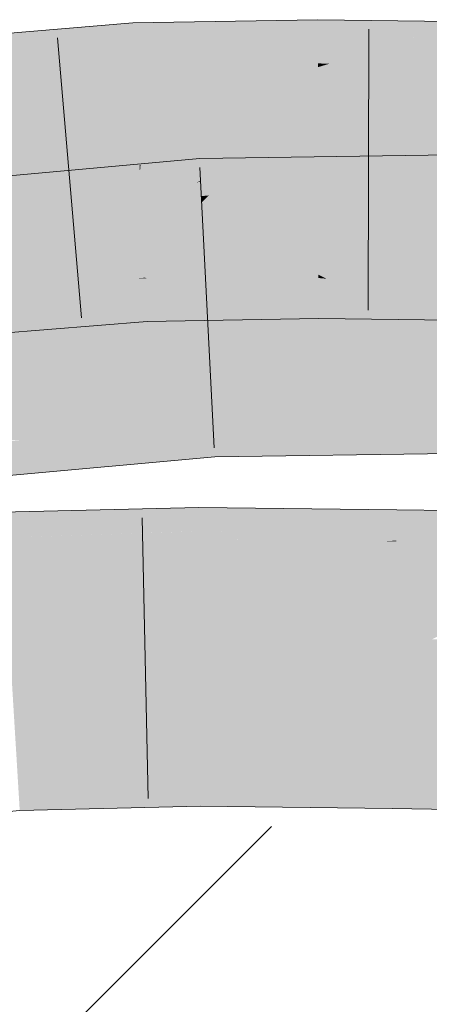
# Model space of a CAD drawing. Extents: x -720 to 300, y 62 to 1162.
# Tile 166 of 256: x 199.349 to 199.691, y 728.191 to 729.015. Entities that reach past the tile are written whole.
import ezdxf
from ezdxf.lldxf.tags import DXFTag

# ---------------------------------------------------------------- set-up
doc = ezdxf.new("R2010")
doc.units = 0
doc.layers.get('0').update_dxf_attribs({"lineweight": 13})
for name, color, linetype, lineweight, true_color in [('E_Detail_Wandschraffur', 7, 'Continuous', 5, 0xc0c0c0), ('E_Leerrohr 25-A06G93Y08I', 7, 'Continuous', 9, 0xff8000), ('E_Leerrohr 25-Shading', 7, 'Continuous', 9, 0xff8000)]:
    doc.layers.add(name, color=color, linetype=linetype, lineweight=lineweight, true_color=true_color)
tags = doc.linetypes.add('fein_strichliert', pattern=[4, 1, -2, 1]).pattern_tags.tags
tags[8:9] = [DXFTag(74, 4), DXFTag(75, 0), DXFTag(340, '0'), DXFTag(46, 0.0), DXFTag(50, 0.0), DXFTag(44, 0.0), DXFTag(45, 0.0)]
tags[6:7] = [DXFTag(74, 4), DXFTag(75, 0), DXFTag(340, '0'), DXFTag(46, 0.0), DXFTag(50, 0.0), DXFTag(44, 0.0), DXFTag(45, 0.0)]
tags[4:5] = [DXFTag(74, 4), DXFTag(75, 0), DXFTag(340, '0'), DXFTag(46, 0.0), DXFTag(50, 0.0), DXFTag(44, 0.0), DXFTag(45, 0.0)]

# ---------------------------------------------------------------- blocks, each defined once
blk = doc.blocks.new('Shading-A06G93SJ8I', base_point=(174.28816, 726.75598))
at = {"layer": 'E_Leerrohr 25-Shading', "color": 43, "true_color": 0xd7ab7f}
for points in [[(199.37486, 729.00623), (199.30634, 728.99042), (199.40228, 729.00848), (199.39441, 729.00421)], [(199.44354, 729.00684), (199.4433, 729.0119), (199.36978, 728.99084), (199.39441, 729.00421)], [(199.39441, 729.00421), (199.4433, 729.0119), (199.40228, 729.00848)], [(199.47957, 729.01251), (199.4433, 729.0119), (199.44354, 729.00684)], [(199.44354, 729.00684), (199.4444, 728.98944), (199.47957, 729.01251), (199.46021, 728.99164)], [(199.59807, 729.01074), (199.45683, 728.97552), (199.5981, 728.99249)], [(199.4597, 728.9762), (199.59807, 729.01074), (199.51718, 728.99951)], [(199.55231, 729.01379), (199.47957, 729.01251), (199.51718, 728.99951), (199.46021, 728.99164)], [(199.59805, 729.01459), (199.55231, 729.01379), (199.59807, 729.01074), (199.51718, 728.99951)], [(199.62875, 729.01422), (199.59805, 729.01459), (199.59807, 729.01074)], [(199.59807, 729.01074), (199.5981, 728.99249), (199.62875, 729.01422), (199.61143, 728.99371)], [(199.7523, 729.0069), (199.60791, 728.97784), (199.752, 728.98871)], [(199.62875, 729.01422), (199.61143, 728.99371), (199.75241, 729.01263), (199.7523, 729.0069)], [(199.61159, 728.97858), (199.7523, 729.0069), (199.68193, 729.00031)], [(199.39441, 729.00421), (199.30634, 728.99042), (199.36978, 728.99084), (199.30115, 728.97595)], [(199.31007, 729.00085), (199.30634, 728.99042), (199.37486, 729.00623)], [(199.44354, 729.00684), (199.32169, 728.96515), (199.4444, 728.98944)], [(199.32352, 728.96576), (199.44354, 729.00684), (199.36978, 728.99084)], [(199.45683, 728.97552), (199.4597, 728.9762), (199.46021, 728.99164), (199.51718, 728.99951)], [(199.60791, 728.97784), (199.61159, 728.97858), (199.61143, 728.99371), (199.68193, 729.00031)], [(199.32169, 728.96515), (199.32352, 728.96576), (199.30115, 728.97595), (199.36978, 728.99084)], [(199.4444, 728.98944), (199.44508, 728.97528), (199.46021, 728.99164)], [(199.45683, 728.97552), (199.46021, 728.99164), (199.44508, 728.97528)], [(199.45683, 728.97552), (199.59813, 728.97797), (199.5981, 728.99249)], [(199.5981, 728.99249), (199.59813, 728.97797), (199.61143, 728.99371)], [(199.60791, 728.97784), (199.61143, 728.99371), (199.59813, 728.97797)], [(199.32169, 728.96515), (199.44508, 728.97528), (199.4444, 728.98944)], [(199.60791, 728.97784), (199.75179, 728.97601), (199.752, 728.98871)], [(199.68875, 728.90125), (199.52151, 728.88159), (199.71979, 728.90167), (199.71005, 728.89917)], [(199.68875, 728.90125), (199.56078, 728.89935), (199.52151, 728.88159), (199.5294, 728.88922)], [(199.74007, 728.89069), (199.7401, 728.90198), (199.63745, 728.88049), (199.71005, 728.89917)], [(199.50026, 728.87982), (199.49956, 728.89362), (199.49637, 728.87836), (199.31804, 728.84534)], [(199.31976, 728.84576), (199.49956, 728.89362), (199.36462, 728.86591)], [(199.49956, 728.89362), (199.49931, 728.8985), (199.36462, 728.86591), (199.40138, 728.88239)], [(199.40138, 728.88239), (199.49931, 728.8985), (199.42157, 728.89142)], [(199.53957, 728.89905), (199.49931, 728.8985), (199.49956, 728.89362)], [(199.53957, 728.89905), (199.49956, 728.89362), (199.5294, 728.88922), (199.50026, 728.87982)], [(199.71005, 728.89917), (199.52151, 728.88159), (199.63745, 728.88049), (199.507, 728.86755)], [(199.56078, 728.89935), (199.53957, 728.89905), (199.5294, 728.88922)], [(199.41451, 728.89081), (199.31073, 728.86749), (199.42157, 728.89142), (199.40138, 728.88239)], [(199.32935, 728.88306), (199.31073, 728.86749), (199.41451, 728.89081)], [(199.50026, 728.87982), (199.50031, 728.87909), (199.5294, 728.88922), (199.52151, 728.88159)], [(199.74007, 728.89069), (199.5681, 728.86285), (199.74004, 728.87714)], [(199.57047, 728.86328), (199.74007, 728.89069), (199.63745, 728.88049)], [(199.40138, 728.88239), (199.31073, 728.86749), (199.36462, 728.86591), (199.29073, 728.85071)], [(199.49637, 728.87836), (199.31804, 728.84534), (199.43535, 728.85602), (199.43398, 728.85583)], [(199.50092, 728.86694), (199.50031, 728.87909), (199.43535, 728.85602), (199.49637, 728.87836)], [(199.50031, 728.87909), (199.50026, 728.87982), (199.49637, 728.87836)], [(199.52151, 728.88159), (199.50031, 728.87909), (199.507, 728.86755), (199.50092, 728.86694)], [(199.5681, 728.86285), (199.57047, 728.86328), (199.507, 728.86755), (199.63745, 728.88049)], [(199.74002, 728.86969), (199.74004, 728.87714), (199.71748, 728.86505), (199.5681, 728.86285)], [(199.43398, 728.85583), (199.50117, 728.86188), (199.50092, 728.86694)], [(199.50092, 728.86694), (199.50117, 728.86188), (199.507, 728.86755)], [(199.5681, 728.86285), (199.507, 728.86755), (199.50117, 728.86188)], [(199.31804, 728.84534), (199.31976, 728.84576), (199.29073, 728.85071), (199.36462, 728.86591)], [(199.59853, 728.79846), (199.59851, 728.80121), (199.5618, 728.8006)], [(199.60515, 728.79785), (199.59851, 728.80121), (199.59853, 728.79846)], [(199.60515, 728.79785), (199.72954, 728.78638), (199.59851, 728.80121), (199.72949, 728.78674)], [(199.59851, 728.80121), (199.72949, 728.78674), (199.7278, 728.79956)], [(199.44672, 728.79816), (199.33937, 728.78943), (199.44753, 728.79816), (199.45073, 728.78717)], [(199.4537, 728.79816), (199.45367, 728.79871), (199.44672, 728.79816)], [(199.45073, 728.78717), (199.45424, 728.78705), (199.44753, 728.79816), (199.4537, 728.79816)], [(199.45367, 728.79871), (199.562, 728.79016), (199.55992, 728.80054)], [(199.45541, 728.79803), (199.45367, 728.79871), (199.4537, 728.79816)], [(199.45541, 728.79803), (199.56203, 728.79004), (199.45367, 728.79871), (199.562, 728.79016)], [(199.45424, 728.78705), (199.49211, 728.78345), (199.4537, 728.79816), (199.45541, 728.79803)], [(199.56203, 728.79004), (199.45541, 728.79803), (199.56473, 728.77655), (199.49211, 728.78345)], [(199.562, 728.79016), (199.5618, 728.8006), (199.55992, 728.80054)], [(199.562, 728.79016), (199.59854, 728.78729), (199.5618, 728.8006), (199.59853, 728.79846)], [(199.59854, 728.78729), (199.63408, 728.78333), (199.59853, 728.79846), (199.60515, 728.79785)], [(199.72954, 728.78638), (199.60515, 728.79785), (199.73137, 728.77264), (199.63408, 728.78333)], [(199.34013, 728.78943), (199.34148, 728.78564), (199.45073, 728.78717), (199.45465, 728.77368)], [(199.37811, 728.77692), (199.4549, 728.77368), (199.34216, 728.78375), (199.34148, 728.78564)], [(199.45465, 728.77368), (199.4549, 728.77368), (199.45073, 728.78717), (199.45424, 728.78705)], [(199.4549, 728.77368), (199.54205, 728.76361), (199.45424, 728.78705), (199.49211, 728.78345)], [(199.56203, 728.79004), (199.59854, 728.78729), (199.562, 728.79016)], [(199.59854, 728.78729), (199.56203, 728.79004), (199.59857, 728.77332), (199.56473, 728.77655)], [(199.59857, 728.77332), (199.6734, 728.76361), (199.59854, 728.78729), (199.63408, 728.78333)], [(199.34412, 728.77832), (199.37811, 728.77692), (199.34216, 728.78375)], [(199.34859, 728.76587), (199.45546, 728.76215), (199.34412, 728.77832), (199.37811, 728.77692)], [(199.37811, 728.77692), (199.45546, 728.76215), (199.4549, 728.77368)], [(199.56473, 728.77655), (199.49211, 728.78345), (199.56723, 728.76404), (199.54205, 728.76361)], [(199.59857, 728.77332), (199.56473, 728.77655), (199.59859, 728.76459), (199.56723, 728.76404)], [(199.63408, 728.78333), (199.6734, 728.76361), (199.74834, 728.77075), (199.7482, 728.7627)], [(199.45546, 728.76215), (199.54205, 728.76361), (199.4549, 728.77368)], [(199.59859, 728.76459), (199.6734, 728.76361), (199.59857, 728.77332)], [(199.34874, 728.76544), (199.33287, 728.76642), (199.35291, 728.75385), (199.34076, 728.75287)], [(199.43207, 728.76025), (199.45546, 728.76215), (199.34875, 728.76544), (199.34859, 728.76587)], [(199.43207, 728.76025), (199.34874, 728.76544), (199.35291, 728.75385)], [(199.73959, 728.685), (199.73961, 728.6886), (199.51016, 728.68536)], [(199.51038, 728.68115), (199.51016, 728.68536), (199.30154, 728.66638)], [(199.3143, 728.66534), (199.51067, 728.67535), (199.30154, 728.66638), (199.51038, 728.68115)], [(199.52467, 728.68085), (199.73958, 728.67615), (199.51016, 728.68536), (199.73959, 728.685)], [(199.52467, 728.68085), (199.51016, 728.68536), (199.51038, 728.68115)], [(199.51067, 728.67535), (199.54691, 728.67389), (199.51038, 728.68115), (199.52467, 728.68085)], [(199.73956, 728.66608), (199.73958, 728.67615), (199.54691, 728.67389), (199.52467, 728.68085)], [(199.34821, 728.66248), (199.51106, 728.66748), (199.3143, 728.66534), (199.51067, 728.67535)], [(199.51106, 728.66748), (199.58099, 728.66327), (199.51067, 728.67535), (199.54691, 728.67389)], [(199.54691, 728.67389), (199.58099, 728.66327), (199.73956, 728.66608), (199.73953, 728.65369)], [(199.31055, 728.65674), (199.40404, 728.65784), (199.30638, 728.66119), (199.34821, 728.66248)], [(199.51149, 728.65906), (199.51106, 728.66748), (199.40404, 728.65784), (199.34821, 728.66248)], [(199.51149, 728.65906), (199.62241, 728.65033), (199.51106, 728.66748), (199.58099, 728.66327)], [(199.58099, 728.66327), (199.62241, 728.65033), (199.73953, 728.65369), (199.73953, 728.65198)], [(199.50938, 728.64856), (199.51202, 728.6488), (199.31055, 728.65674), (199.40404, 728.65784)], [(199.50938, 728.64856), (199.31055, 728.65674), (199.31647, 728.65039)], [(199.40404, 728.65784), (199.51202, 728.6488), (199.51149, 728.65906)], [(199.51202, 728.6488), (199.62241, 728.65033), (199.51149, 728.65906)], [(199.31647, 728.65039), (199.32416, 728.64215), (199.50938, 728.64856), (199.40973, 728.63947)], [(199.32416, 728.64215), (199.33313, 728.63251), (199.40973, 728.63947)], [(199.37126, 728.60339), (199.33379, 728.60254), (199.33401, 728.59875)], [(199.33401, 728.59875), (199.33437, 728.59308), (199.37126, 728.60339), (199.36458, 728.59631)], [(199.49863, 728.60352), (199.35948, 728.59088), (199.49866, 728.59796), (199.35587, 728.58704)], [(199.49861, 728.60645), (199.36458, 728.59631), (199.49863, 728.60352), (199.35948, 728.59088)], [(199.36458, 728.59631), (199.49861, 728.60645), (199.4476, 728.60522)], [(199.37126, 728.60339), (199.36458, 728.59631), (199.4476, 728.60522)], [(199.53914, 728.60596), (199.49861, 728.60645), (199.49863, 728.60352)], [(199.49863, 728.60352), (199.49866, 728.59796), (199.53914, 728.60596), (199.53194, 728.59949)], [(199.66397, 728.60455), (199.53194, 728.59949), (199.66386, 728.59808), (199.52545, 728.59369)], [(199.53914, 728.60596), (199.53194, 728.59949), (199.64558, 728.60474)], [(199.53194, 728.59949), (199.66397, 728.60455), (199.64558, 728.60474)], [(199.813, 728.60211), (199.66397, 728.60455), (199.66386, 728.59808)], [(199.36458, 728.59631), (199.33437, 728.59308), (199.35948, 728.59088), (199.33463, 728.58862)], [(199.49866, 728.59796), (199.35587, 728.58704), (199.49869, 728.59283), (199.35286, 728.58386)], [(199.53194, 728.59949), (199.49866, 728.59796), (199.52545, 728.59369), (199.49869, 728.59283)], [(199.66386, 728.59808), (199.52545, 728.59369), (199.66377, 728.59216), (199.52087, 728.5896)], [(199.66386, 728.59808), (199.66377, 728.59216), (199.813, 728.60211), (199.77592, 728.59369)], [(199.35948, 728.59088), (199.33463, 728.58862), (199.35587, 728.58704), (199.33482, 728.58545)], [(199.35587, 728.58704), (199.33482, 728.58545), (199.35286, 728.58386), (199.33499, 728.58276)], [(199.4987, 728.58917), (199.35124, 728.58215), (199.49872, 728.58655), (199.35071, 728.5816)], [(199.49869, 728.59283), (199.35286, 728.58386), (199.4987, 728.58917), (199.35124, 728.58215)], [(199.52545, 728.59369), (199.49869, 728.59283), (199.52087, 728.5896), (199.4987, 728.58917)], [(199.52087, 728.5896), (199.4987, 728.58917), (199.51755, 728.58661), (199.49872, 728.58655)], [(199.6637, 728.5871), (199.51755, 728.58661), (199.66367, 728.58545), (199.5175, 728.58655)], [(199.66377, 728.59216), (199.52087, 728.5896), (199.6637, 728.5871), (199.51755, 728.58661)], [(199.7471, 728.5871), (199.6637, 728.5871), (199.73628, 728.58459), (199.66367, 728.58545)], [(199.77592, 728.59369), (199.66377, 728.59216), (199.7471, 728.5871), (199.6637, 728.5871)], [(199.35286, 728.58386), (199.33499, 728.58276), (199.35124, 728.58215), (199.33507, 728.58136)], [(199.35124, 728.58215), (199.33507, 728.58136), (199.35071, 728.5816), (199.33508, 728.58105)], [(199.35071, 728.5816), (199.33508, 728.58105), (199.3492, 728.57996), (199.33527, 728.57806)], [(199.3492, 728.57996), (199.33527, 728.57806), (199.33873, 728.56885), (199.33585, 728.56854)], [(199.49881, 728.56982), (199.49876, 728.58038), (199.336, 728.56598), (199.4357, 728.57855)], [(199.33873, 728.56885), (199.336, 728.56598), (199.41281, 728.57794), (199.4357, 728.57855)], [(199.47748, 728.58582), (199.36385, 728.58203), (199.33873, 728.56885), (199.3492, 728.57996)], [(199.36385, 728.58203), (199.35071, 728.5816), (199.3492, 728.57996)], [(199.4357, 728.57855), (199.49872, 728.58655), (199.41281, 728.57794), (199.47748, 728.58582)], [(199.49876, 728.58038), (199.49872, 728.58655), (199.4357, 728.57855)], [(199.51755, 728.58661), (199.49872, 728.58655), (199.51041, 728.5802), (199.49876, 728.58038)], [(199.49876, 728.58038), (199.49881, 728.56982), (199.51041, 728.5802)], [(199.51041, 728.5802), (199.49881, 728.56982), (199.66356, 728.57812), (199.66339, 728.56793)], [(199.60806, 728.58588), (199.5175, 728.58655), (199.52876, 728.57996), (199.51041, 728.5802)], [(199.52876, 728.57996), (199.66367, 728.58545), (199.60806, 728.58588)], [(199.52876, 728.57996), (199.65477, 728.57819), (199.66367, 728.58545), (199.66356, 728.57874)], [(199.65477, 728.57819), (199.66356, 728.57812), (199.66356, 728.57874)], [(199.72568, 728.58215), (199.73628, 728.58459), (199.66356, 728.57874), (199.66367, 728.58545)], [(199.7043, 728.57727), (199.72568, 728.58215), (199.66356, 728.57812), (199.66356, 728.57874)], [(199.66356, 728.57812), (199.66339, 728.56793), (199.7043, 728.57727)], [(200.02567, 728.57098), (199.7043, 728.57727), (199.95537, 728.56897), (199.66339, 728.56793)], [(199.95537, 728.56897), (199.66339, 728.56793), (199.82533, 728.56531)], [(199.49988, 728.38171), (199.49982, 728.39301), (199.3474, 728.37793), (199.34669, 728.38953)], [(199.66043, 728.38098), (199.6606, 728.39117), (199.49988, 728.38171), (199.49982, 728.39301)], [(201.02069, 728.36914), (199.6606, 728.39117), (199.66043, 728.38098)], [(199.34856, 728.35889), (199.49998, 728.36298), (199.3474, 728.37793), (199.49988, 728.38171)], [(199.49998, 728.36298), (199.66014, 728.36261), (199.49988, 728.38171), (199.66043, 728.38098)], [(199.66014, 728.36261), (201.02069, 728.36914), (199.66043, 728.38098)], [(201.02069, 728.36914), (199.66014, 728.36261), (200.06216, 728.36005)], [(199.34891, 728.35297), (199.50003, 728.35645), (199.34856, 728.35889), (199.49998, 728.36298)], [(199.50003, 728.35645), (199.66002, 728.35461), (199.49998, 728.36298), (199.66014, 728.36261)], [(199.66002, 728.35461), (201.5096, 728.32458), (199.66014, 728.36261), (201.50995, 728.35083)]]:
    blk.add_solid(points, dxfattribs=at)
at = {"layer": 'E_Leerrohr 25-Shading', "color": 31, "true_color": 0xfabd7f}
for points in [[(199.32169, 728.96515), (199.3139, 728.91248), (199.44508, 728.97528), (199.4453, 728.97083)], [(199.45683, 728.97552), (199.44508, 728.97528), (199.4453, 728.97083)], [(199.4453, 728.97083), (199.44749, 728.92578), (199.45683, 728.97552), (199.45279, 728.92749)], [(199.59814, 728.97485), (199.45279, 728.92749), (199.59824, 728.93152), (199.44989, 728.89307)], [(199.45683, 728.97552), (199.45279, 728.92749), (199.59813, 728.97797), (199.59814, 728.97485)], [(199.60791, 728.97784), (199.59813, 728.97797), (199.59814, 728.97485)], [(199.59814, 728.97485), (199.59824, 728.93152), (199.60791, 728.97784), (199.603, 728.93268)], [(199.60791, 728.97784), (199.603, 728.93268), (199.75179, 728.97601), (199.75166, 728.96887)], [(199.4453, 728.97083), (199.3139, 728.91248), (199.44749, 728.92578), (199.30844, 728.87549)], [(199.75166, 728.96887), (199.603, 728.93268), (199.75099, 728.92871), (199.59946, 728.89996)], [(199.44749, 728.92578), (199.30844, 728.87549), (199.4491, 728.89282), (199.42146, 728.8847)], [(199.45279, 728.92749), (199.44749, 728.92578), (199.44989, 728.89307), (199.4491, 728.89282)], [(199.59824, 728.93152), (199.44989, 728.89307), (199.54419, 728.88867), (199.44937, 728.88702)], [(199.59824, 728.93152), (199.54419, 728.88867), (199.5983, 728.89978)], [(199.603, 728.93268), (199.59824, 728.93152), (199.59946, 728.89996), (199.5983, 728.89978)], [(199.75099, 728.92871), (199.59946, 728.89996), (199.71693, 728.88806), (199.59833, 728.88959)], [(199.5983, 728.89978), (199.59833, 728.88959), (199.59946, 728.89996)], [(199.42146, 728.8847), (199.44937, 728.88702), (199.4491, 728.89282)], [(199.4491, 728.89282), (199.44937, 728.88702), (199.44989, 728.89307)], [(199.54419, 728.88867), (199.59833, 728.88959), (199.5983, 728.89978)], [(199.42146, 728.8847), (199.30844, 728.87549), (199.43245, 728.84711), (199.32219, 728.83722)], [(199.42146, 728.8847), (199.43115, 728.8515), (199.44937, 728.88702), (199.45108, 728.85199)], [(199.44937, 728.88702), (199.45108, 728.85199), (199.54419, 728.88867), (199.55121, 728.85352)], [(199.54419, 728.88867), (199.55121, 728.85352), (199.59833, 728.88959), (199.5984, 728.85419)], [(199.59833, 728.88959), (199.5984, 728.85419), (199.71693, 728.88806), (199.72124, 728.85553)], [(199.43398, 728.85583), (199.32925, 728.81744), (199.50117, 728.86188), (199.34061, 728.81842)], [(199.42249, 728.8255), (199.50198, 728.84583), (199.34061, 728.81842), (199.50117, 728.86188)], [(199.5681, 728.86285), (199.50117, 728.86188), (199.50198, 728.84583)], [(199.5681, 728.86285), (199.50198, 728.84583), (199.54611, 728.83142), (199.50276, 728.83075)], [(199.72003, 728.86511), (199.5681, 728.86285), (199.55562, 728.8316), (199.54611, 728.83142)], [(199.72003, 728.86511), (199.55872, 728.83221), (199.74001, 728.86536), (199.56021, 728.83221)], [(199.71941, 728.8324), (199.73994, 728.83472), (199.56021, 728.83221), (199.74001, 728.86536)], [(199.43398, 728.85583), (199.31804, 728.84534), (199.3293, 728.81744), (199.30922, 728.81573)], [(199.43115, 728.8515), (199.44672, 728.79816), (199.45108, 728.85199), (199.45367, 728.79871)], [(199.45108, 728.85199), (199.45367, 728.79871), (199.55121, 728.85352), (199.5618, 728.8006)], [(199.5984, 728.85419), (199.55121, 728.85352), (199.59851, 728.80121), (199.56152, 728.80188)], [(199.5984, 728.85419), (199.59851, 728.80121), (199.72124, 728.85553), (199.72864, 728.79956)], [(199.32219, 728.83722), (199.33937, 728.78943), (199.43245, 728.84711), (199.44672, 728.79816)], [(199.43842, 728.82684), (199.50198, 728.84583), (199.42249, 728.8255)], [(199.50276, 728.83075), (199.50198, 728.84583), (199.44017, 728.82739)], [(199.73988, 728.80908), (199.73994, 728.83472), (199.5827, 728.8111)], [(199.34222, 728.79816), (199.43842, 728.82684), (199.30301, 728.79486), (199.42249, 728.8255)], [(199.44664, 728.80713), (199.44017, 728.82739), (199.36476, 728.80487)], [(199.44664, 728.80713), (199.50327, 728.82092), (199.44017, 728.82739), (199.50276, 728.83075)], [(199.50276, 728.83075), (199.50327, 728.82092), (199.54611, 728.83142), (199.54465, 728.82935)], [(199.53172, 728.81085), (199.54465, 728.82935), (199.50375, 728.8111), (199.50327, 728.82092)], [(199.53172, 728.81085), (199.71941, 728.8324), (199.54465, 728.82935), (199.56021, 728.83221)], [(199.57843, 728.81049), (199.72432, 728.8324), (199.53172, 728.81085), (199.71941, 728.8324)], [(199.55872, 728.83221), (199.54465, 728.82935), (199.56021, 728.83221)], [(199.54611, 728.83142), (199.54465, 728.82935), (199.55562, 728.8316)], [(199.30301, 728.79486), (199.42249, 728.8255), (199.30734, 728.80939), (199.34061, 728.81842)], [(199.50375, 728.8111), (199.50327, 728.82092), (199.46259, 728.81104)], [(199.50388, 728.80872), (199.50375, 728.8111), (199.44664, 728.80713), (199.46259, 728.81104)], [(199.53053, 728.80914), (199.53172, 728.81085), (199.50388, 728.80872), (199.50375, 728.8111)], [(199.73988, 728.80804), (199.73988, 728.80908), (199.52592, 728.80261), (199.5827, 728.8111)], [(199.53053, 728.80914), (199.52592, 728.80261), (199.57462, 728.80988)], [(199.57843, 728.81049), (199.53172, 728.81085), (199.57462, 728.80988), (199.53053, 728.80914)], [(199.2957, 728.77039), (199.50436, 728.79938), (199.44664, 728.80713), (199.50388, 728.80872)], [(199.36476, 728.80487), (199.30025, 728.78558), (199.44664, 728.80713), (199.2957, 728.77039)], [(199.50436, 728.79938), (199.52592, 728.80261), (199.50388, 728.80872), (199.53053, 728.80914)], [(199.52592, 728.80261), (199.50436, 728.79938), (199.51366, 728.78503), (199.50513, 728.78418)], [(199.73988, 728.80804), (199.51366, 728.78503), (199.73982, 728.78595), (199.50566, 728.77362)], [(199.73988, 728.80804), (199.52592, 728.80261), (199.51366, 728.78503)], [(199.56152, 728.80188), (199.5618, 728.8006), (199.59851, 728.80121)], [(199.50436, 728.79938), (199.29237, 728.75922), (199.50513, 728.78418), (199.29086, 728.75415)], [(199.50436, 728.79938), (199.2957, 728.77039), (199.29237, 728.75922)], [(199.50513, 728.78418), (199.50566, 728.77362), (199.51366, 728.78503)], [(199.50566, 728.77362), (199.73981, 728.77698), (199.73982, 728.78595)], [(199.29086, 728.75415), (199.50566, 728.77362), (199.50513, 728.78418)], [(199.73961, 728.6886), (199.73981, 728.77698), (199.51016, 728.68536), (199.50566, 728.77362)], [(199.51016, 728.68536), (199.50566, 728.77362), (199.30154, 728.66638), (199.29086, 728.75415)], [(199.4991, 728.51996), (199.49881, 728.56982), (199.34032, 728.49487), (199.336, 728.56598)], [(199.66299, 728.54297), (199.66339, 728.56793), (199.4991, 728.51996), (199.49881, 728.56982)], [(199.66299, 728.54297), (199.66223, 728.49481), (199.82533, 728.56531), (199.69357, 728.49615)], [(199.82533, 728.56531), (199.66339, 728.56793), (199.66299, 728.54297)], [(199.4991, 728.51996), (199.49928, 728.48755), (199.66299, 728.54297), (199.66223, 728.49481)], [(199.69357, 728.49615), (199.662, 728.47955), (201.51254, 728.53796), (201.51132, 728.44958)], [(199.34032, 728.49487), (199.34135, 728.47772), (199.4991, 728.51996), (199.49928, 728.48755)], [(199.66223, 728.49481), (199.662, 728.47955), (199.69357, 728.49615)], [(199.49928, 728.48755), (199.49931, 728.48145), (199.66223, 728.49481), (199.662, 728.47955)], [(199.34135, 728.47772), (199.49931, 728.48145), (199.49928, 728.48755)], [(199.49934, 728.47662), (199.49931, 728.48145), (199.34148, 728.47565), (199.34135, 728.47772)], [(199.66193, 728.47479), (199.662, 728.47955), (199.49934, 728.47662), (199.49931, 728.48145)], [(199.34277, 728.4541), (199.49947, 728.45593), (199.34148, 728.47565), (199.49934, 728.47662)], [(199.49947, 728.45593), (199.66161, 728.45508), (199.49934, 728.47662), (199.66193, 728.47479)], [(201.27936, 728.44226), (201.51132, 728.44958), (199.66161, 728.45508), (199.66193, 728.47479)], [(201.51132, 728.44958), (199.662, 728.47955), (199.66193, 728.47479)], [(199.34541, 728.41058), (199.49969, 728.4137), (199.34277, 728.4541), (199.49947, 728.45593)], [(199.49969, 728.4137), (199.66096, 728.41412), (199.49947, 728.45593), (199.66161, 728.45508)], [(199.66161, 728.45508), (199.66096, 728.41412), (201.27936, 728.44226), (200.39751, 728.41443)], [(199.49982, 728.39301), (199.6606, 728.39117), (199.49969, 728.4137), (199.66096, 728.41412)], [(199.66096, 728.41412), (199.6606, 728.39117), (200.39751, 728.41443)], [(200.39751, 728.41443), (199.6606, 728.39117), (201.51027, 728.37378), (201.02069, 728.36914)], [(199.34541, 728.41058), (199.34621, 728.39771), (199.49969, 728.4137), (199.49982, 728.39398)], [(199.34621, 728.39771), (199.34669, 728.38953), (199.49982, 728.39398), (199.49982, 728.39301)]]:
    blk.add_solid(points, dxfattribs=at)
blk = doc.blocks.new('Referenz-A06G93Y68I')
at = {"layer": 'E_Detail_Wandschraffur', "linetype": 'fein_strichliert', "ltscale": 0.13}
blk.add_line((199.00032, 727.78053), (199.55939, 728.3396), dxfattribs=at)
at = {"layer": 'E_Leerrohr 25-A06G93Y08I', "linetype": 'Continuous', "ltscale": 0.13}
for p, q in [((199.4433, 729.01187), (199.29159, 728.99933)), ((199.59805, 729.01458), (199.4433, 729.01187)), ((199.7524, 729.01265), (199.59805, 729.01458)), ((199.38062, 728.99928), (199.40051, 728.76512)), ((199.6407, 729.00655), (199.63998, 728.77155)), ((199.74009, 728.90199), (199.49931, 728.89847)), ((199.49931, 728.89847), (199.27577, 728.87822)), ((199.49933, 728.89095), (199.51131, 728.65626)), ((199.45545, 728.76217), (199.32529, 728.75161)), ((199.59859, 728.76458), (199.45545, 728.76217)), ((199.7482, 728.76268), (199.59859, 728.76458)), ((199.51202, 728.6488), (199.30596, 728.63005)), ((199.73953, 728.65199), (199.51202, 728.6488)), ((199.49861, 728.60642), (199.33379, 728.60252)), ((199.66397, 728.60455), (199.49861, 728.60642)), ((201.51305, 728.57457), (199.66397, 728.60455)), ((199.45127, 728.59784), (199.45632, 728.36289)), ((199.50003, 728.35642), (199.34891, 728.35298)), ((199.66002, 728.35459), (199.50003, 728.35642)), ((199.34891, 728.35298), (199.21154, 728.33907)), ((201.50959, 728.32459), (199.66002, 728.35459))]:
    blk.add_line(p, q, dxfattribs=at)

msp = doc.modelspace()

# ---------------------------------------------------------------- block references
at = {"color": 8, "lineweight": 25, "ltscale": 0.25, "true_color": 0x808080}
msp.add_blockref('Referenz-A06G93Y68I', (0, 0), dxfattribs=at)
msp.add_blockref('Shading-A06G93SJ8I', (174.28816, 726.75598))

doc.saveas('drawing.dxf')
